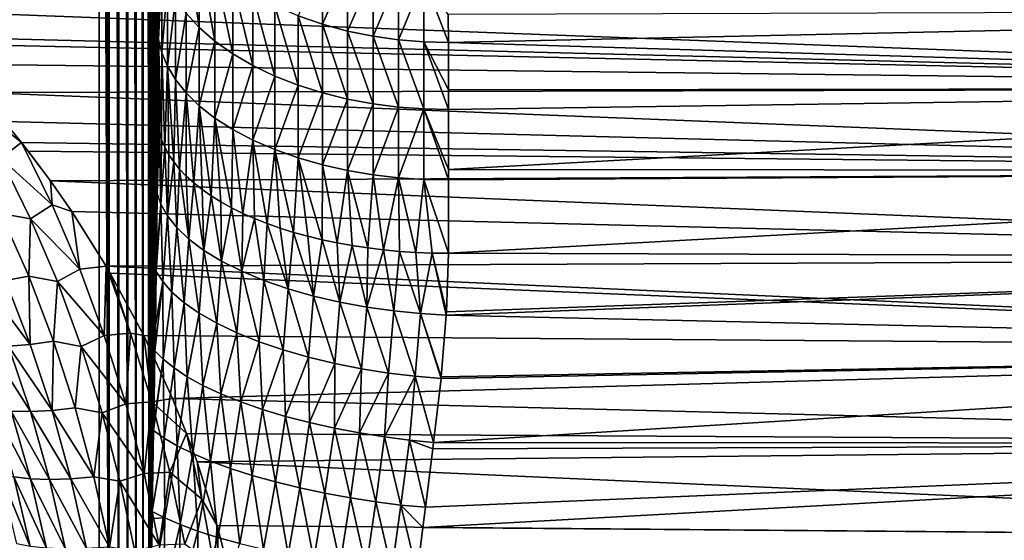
# Model space of a CAD drawing. Header units: metres. Extents: x -36 to 82, y -104 to 104.
# Tile 115 of 245: x 13 to 30, y 5 to 14. Entities that reach past the tile are written whole.
import ezdxf

# ---------------------------------------------------------------- set-up
doc = ezdxf.new("R2010")
doc.units = ezdxf.units.M
doc.layers.add('solid_FIT-SHOWER-153_SW0001', color=7, linetype='CONTINUOUS')

msp = doc.modelspace()

# ---------------------------------------------------------------- linework, layer by layer
at = {"layer": 'solid_FIT-SHOWER-153_SW0001'}
for points in [[(14.693883, 85.322571, 16.90811), (14.693646, 42.661285, 16.90811), (14.863843, -0.000003, 16.893169)], [(14.840283, 85.322609, 16.897284), (14.693883, 85.322571, 16.90811), (14.863843, -0.000003, 16.893169)], [(14.867878, 85.322609, 16.89278), (14.840283, 85.322609, 16.897284), (14.863843, -0.000003, 16.893169)], [(14.867878, 85.322609, 16.89278), (14.863843, -0.000003, 16.893169), (15.029392, -0.000002, 16.849478)], [(14.981629, 85.322609, 16.865639), (14.867878, 85.322609, 16.89278), (15.029392, -0.000002, 16.849478)], [(15.035981, 85.322609, 16.847549), (14.981629, 85.322609, 16.865639), (15.029392, -0.000002, 16.849478)], [(15.035981, 85.322609, 16.847549), (15.029392, -0.000002, 16.849478), (15.185075, 0, 16.778214)], [(15.114583, 85.322609, 16.81502), (15.035981, 85.322609, 16.847549), (15.185075, 0, 16.778214)], [(15.193599, 85.322609, 16.773945), (15.114583, 85.322609, 16.81502), (15.185075, 0, 16.778214)], [(15.193599, 85.322609, 16.773945), (15.185075, 0, 16.778214), (15.326338, 0.000001, 16.681465)], [(15.237688, 85.322609, 16.746931), (15.193599, 85.322609, 16.773945), (15.326338, 0.000001, 16.681465)], [(15.336199, 85.322609, 16.67408), (15.237688, 85.322609, 16.746931), (15.326338, 0.000001, 16.681465)], [(15.336199, 85.322609, 16.67408), (15.326338, 0.000001, 16.681465), (15.449048, 0.000001, 16.562059)], [(15.349253, 85.322609, 16.662939), (15.336199, 85.322609, 16.67408), (15.449048, 0.000001, 16.562059)], [(15.447754, 85.322609, 16.564571), (15.349253, 85.322609, 16.662939), (15.449048, 0.000001, 16.562059)], [(15.459437, 85.322609, 16.550911), (15.447754, 85.322609, 16.564571), (15.449048, 0.000001, 16.562059)], [(15.459437, 85.322609, 16.550911), (15.449048, 0.000001, 16.562059), (15.549617, -0.000003, 16.423491)], [(15.531894, 85.322609, 16.453129), (15.459437, 85.322609, 16.550911), (15.549617, -0.000003, 16.423491)], [(15.531894, 85.322609, 16.453129), (15.549617, -0.000003, 16.423491), (15.552818, 1.380955, 16.418159)], [(15.559378, 85.322609, 16.408369), (15.531894, 85.322609, 16.453129), (15.552818, 1.380955, 16.418159)], [(15.559378, 85.322609, 16.408369), (15.552818, 1.380955, 16.418159), (15.562246, 2.615786, 16.401964)], [(15.559378, 85.322609, 16.408369), (15.562246, 2.615786, 16.401964), (15.564307, 2.823118, 16.398329)], [(15.559378, 85.322609, 16.408369), (15.564307, 2.823118, 16.398329), (15.580423, 4.195655, 16.368584)], [(15.600144, 85.322609, 16.33013), (15.559378, 85.322609, 16.408369), (15.580423, 4.195655, 16.368584)], [(15.600144, 85.322609, 16.33013), (15.580423, 4.195655, 16.368584), (15.600607, 5.521986, 16.327505)], [(15.600144, 85.322609, 16.33013), (15.600607, 5.521986, 16.327505), (15.602586, 5.639521, 16.323206)], [(15.600144, 85.322609, 16.33013), (15.602586, 5.639521, 16.323206), (15.626334, 7.029365, 16.266798)], [(15.600144, 85.322609, 16.33013), (15.626334, 7.029365, 16.266798), (15.628154, 7.13446, 16.262039)], [(15.633061, 85.322609, 16.250813), (15.600144, 85.322609, 16.33013), (15.628154, 7.13446, 16.262039)], [(15.633061, 85.322609, 16.250813), (15.628154, 7.13446, 16.262039), (15.650037, 8.399868, 16.197933)], [(15.650933, 85.322609, 16.19729), (15.633061, 85.322609, 16.250813), (15.650037, 8.399868, 16.197933)], [(15.650933, 85.322609, 16.19729), (15.650037, 8.399868, 16.197933), (15.657328, 8.831839, 16.172771)], [(15.650933, 85.322609, 16.19729), (15.657328, 8.831839, 16.172771), (15.67177, 9.760191, 16.113331)], [(15.650933, 85.322609, 16.19729), (15.67177, 9.760191, 16.113331), (15.675041, 9.996363, 16.097158)], [(15.678383, 85.322609, 16.082767), (15.650933, 85.322609, 16.19729), (15.675041, 9.996363, 16.097158)], [(15.678383, 85.322609, 16.082767), (15.675041, 9.996363, 16.097158), (15.687324, 11.101945, 16.016066)], [(15.682767, 85.322609, 16.056095), (15.678383, 85.322609, 16.082767), (15.687324, 11.101945, 16.016066)], [(15.682767, 85.322609, 16.056095), (15.688062, 11.191506, 16.009125), (15.6933, 12.41727, 15.90894)], [(15.682767, 85.322609, 16.056095), (15.6933, 12.41727, 15.90894), (15.693352, 18.42552, 15.908384)], [(15.682767, 85.322609, 16.056095), (15.687324, 11.101945, 16.016066), (15.688062, 11.191506, 16.009125)], [(-14.693651, 42.661289, 16.90811), (-14.693445, 0, 16.90811), (14.693646, 42.661285, 16.90811)], [(-14.693445, 0, 16.90811), (14.69341, 0.000001, 16.90811), (14.693646, 42.661285, 16.90811)], [(14.693646, 42.661285, 16.90811), (14.69341, 0.000001, 16.90811), (14.863843, -0.000003, 16.893169)], [(15.693352, 18.42552, 15.908384), (15.693147, 13.974316, 15.014912), (15.693128, 14.1212, 14.923661)], [(15.693352, 18.42552, 15.908384), (15.6933, 12.41727, 15.90894), (15.693147, 13.974316, 15.014912)], [(15.692904, 15.467052, 14.021454), (15.693128, 14.1212, 14.923661), (15.693147, 13.974316, 15.014912)], [(15.710658, 15.215342, 13.680374), (15.692904, 15.467052, 14.021454), (15.693147, 13.974316, 15.014912)], [(16.18515, 15.50194, 11.259605), (16.185043, 14.198931, 12.265447), (16.411703, 13.954058, 11.924531)], [(16.411863, 15.234668, 10.936107), (16.18515, 15.50194, 11.259605), (16.411703, 13.954058, 11.924531)], [(16.411863, 15.234668, 10.936107), (16.411703, 13.954058, 11.924531), (16.680662, 13.720293, 11.599063)], [(16.680855, 14.979529, 10.627272), (16.411863, 15.234668, 10.936107), (16.680662, 13.720293, 11.599063)], [(15.710658, 15.215342, 13.680374), (15.693147, 13.974316, 15.014912), (15.710919, 13.748509, 14.660373)], [(15.766372, 14.962716, 13.328717), (15.710658, 15.215342, 13.680374), (15.710919, 13.748509, 14.660373)], [(18.528486, 15.12355, 8.466806), (18.109867, 14.153603, 9.627293), (18.5294, 14.00938, 9.452607)], [(18.96056, 14.997858, 8.333867), (18.528486, 15.12355, 8.466806), (18.5294, 14.00938, 9.452607)], [(15.766372, 14.962716, 13.328717), (15.710919, 13.748509, 14.660373), (15.76665, 13.520243, 14.292448)], [(15.862832, 14.706904, 12.972613), (15.766372, 14.962716, 13.328717), (15.76665, 13.520243, 14.292448)], [(16.680855, 14.979529, 10.627272), (16.680662, 13.720293, 11.599063), (16.989288, 13.50128, 11.294118)], [(16.989492, 14.7405, 10.337914), (16.680855, 14.979529, 10.627272), (16.989288, 13.50128, 11.294118)], [(18.96056, 14.997858, 8.333867), (18.5294, 14.00938, 9.452607), (18.961414, 13.892958, 9.311555)], [(19.398716, 14.902257, 8.23269), (18.96056, 14.997858, 8.333867), (18.961414, 13.892958, 9.311555)], [(19.398716, 14.902257, 8.23269), (18.961414, 13.892958, 9.311555), (19.399504, 13.8044, 9.204218)], [(19.836884, 14.836032, 8.162525), (19.398716, 14.902257, 8.23269), (19.399504, 13.8044, 9.204218)], [(16.989492, 14.7405, 10.337914), (16.989288, 13.50128, 11.294118), (17.333744, 13.300346, 11.014328)], [(17.333935, 14.521212, 10.072428), (16.989492, 14.7405, 10.337914), (17.333744, 13.300346, 11.014328)], [(19.836884, 14.836032, 8.162525), (19.399504, 13.8044, 9.204218), (19.837603, 13.743045, 9.129797)], [(20.269556, 14.797795, 8.12191), (19.836884, 14.836032, 8.162525), (19.837603, 13.743045, 9.129797)], [(20.269556, 14.797795, 8.12191), (19.837603, 13.743045, 9.129797), (20.270206, 13.707608, 9.08674)], [(20.269556, 14.797795, 8.12191), (20.692528, 13.696344, 9.072874), (20.692295, 14.177176, 8.663467)], [(20.269556, 14.797795, 8.12191), (20.270206, 13.707608, 9.08674), (20.692528, 13.696344, 9.072874)], [(15.862832, 14.706904, 12.972613), (15.76665, 13.520243, 14.292448), (15.863126, 13.289097, 13.919875)], [(16.002047, 14.451127, 12.616545), (15.862832, 14.706904, 12.972613), (15.863126, 13.289097, 13.919875)], [(16.002047, 14.451127, 12.616545), (15.863126, 13.289097, 13.919875), (16.002356, 13.057981, 13.547344)], [(16.185043, 14.198931, 12.265447), (16.002047, 14.451127, 12.616545), (16.002356, 13.057981, 13.547344)], [(17.333935, 14.521212, 10.072428), (17.333744, 13.300346, 11.014328), (17.709137, 13.12034, 10.763658)], [(17.709297, 14.324769, 9.834572), (17.333935, 14.521212, 10.072428), (17.709137, 13.12034, 10.763658)], [(11.199773, 14.254218, -23.595568), (46.5, 14.256733, -23.593277), (46.5, 12.916059, -24.68783)], [(11.698185, 13.794284, -23.991444), (11.199773, 14.254218, -23.595568), (46.5, 12.916059, -24.68783)], [(17.709297, 14.324769, 9.834572), (17.709137, 13.12034, 10.763658), (18.109758, 12.96349, 10.545214)], [(18.109867, 14.153603, 9.627293), (17.709297, 14.324769, 9.834572), (18.109758, 12.96349, 10.545214)], [(20.692295, 14.177176, 8.663467), (20.692528, 13.696344, 9.072874), (46.5, 14.256723, 8.593286)], [(20.692528, 13.696344, 9.072874), (46.5, 12.916047, 9.68784), (46.5, 14.256723, 8.593286)], [(16.185043, 14.198931, 12.265447), (16.002356, 13.057981, 13.547344), (16.185362, 12.8301, 13.180018)], [(16.411703, 13.954058, 11.924531), (16.185043, 14.198931, 12.265447), (16.185362, 12.8301, 13.180018)], [(18.109867, 14.153603, 9.627293), (18.109758, 12.96349, 10.545214), (18.529358, 12.831326, 10.361123)], [(18.5294, 14.00938, 9.452607), (18.109867, 14.153603, 9.627293), (18.529358, 12.831326, 10.361123)], [(15.693147, 13.974316, 15.014912), (15.6933, 12.41727, 15.90894), (15.7012, 12.286268, 15.66212)], [(15.710919, 13.748509, 14.660373), (15.693147, 13.974316, 15.014912), (15.7012, 12.286268, 15.66212)], [(16.411703, 13.954058, 11.924531), (16.185362, 12.8301, 13.180018), (16.412029, 12.608836, 12.823349)], [(16.680662, 13.720293, 11.599063), (16.411703, 13.954058, 11.924531), (16.412029, 12.608836, 12.823349)], [(18.5294, 14.00938, 9.452607), (18.529358, 12.831326, 10.361123), (18.961449, 12.724632, 10.212483)], [(18.961414, 13.892958, 9.311555), (18.5294, 14.00938, 9.452607), (18.961449, 12.724632, 10.212483)], [(18.961414, 13.892958, 9.311555), (18.961449, 12.724632, 10.212483), (19.399624, 12.643469, 10.09938)], [(19.399504, 13.8044, 9.204218), (18.961414, 13.892958, 9.311555), (19.399624, 12.643469, 10.09938)], [(11.825944, 13.670879, -24.093885), (11.698185, 13.794284, -23.991444), (46.5, 12.916059, -24.68783)], [(15.710919, 13.748509, 14.660373), (15.7012, 12.286268, 15.66212), (15.724836, 12.155229, 15.415007)], [(15.710919, 13.748509, 14.660373), (15.724836, 12.155229, 15.415007), (15.764202, 12.024824, 15.169092)], [(15.76665, 13.520243, 14.292448), (15.710919, 13.748509, 14.660373), (15.764202, 12.024824, 15.169092)], [(16.680662, 13.720293, 11.599063), (16.412029, 12.608836, 12.823349), (16.680994, 12.397607, 12.482846)], [(16.989288, 13.50128, 11.294118), (16.680662, 13.720293, 11.599063), (16.680994, 12.397607, 12.482846)], [(19.399504, 13.8044, 9.204218), (19.399624, 12.643469, 10.09938), (19.837811, 12.587232, 10.020971)], [(19.837603, 13.743045, 9.129797), (19.399504, 13.8044, 9.204218), (19.837811, 12.587232, 10.020971)], [(19.837603, 13.743045, 9.129797), (19.837811, 12.587232, 10.020971), (20.270502, 12.554744, 9.975621)], [(20.270206, 13.707608, 9.08674), (19.837603, 13.743045, 9.129797), (20.270502, 12.554744, 9.975621)], [(20.270206, 13.707608, 9.08674), (20.692902, 12.544333, 9.961092), (20.69281, 12.884293, 9.711769)], [(20.270206, 13.707608, 9.08674), (20.270502, 12.554744, 9.975621), (20.692902, 12.544333, 9.961092)], [(20.270206, 13.707608, 9.08674), (20.69281, 12.884293, 9.711769), (20.692528, 13.696344, 9.072874)], [(12.174246, 13.321998, -24.375259), (11.825944, 13.670879, -24.093885), (46.5, 12.916059, -24.68783)], [(20.692528, 13.696344, 9.072874), (20.69281, 12.884293, 9.711769), (46.5, 12.916047, 9.68784)], [(15.76665, 13.520243, 14.292448), (15.764202, 12.024824, 15.169092), (15.818988, 11.895996, 14.926146)], [(15.863126, 13.289097, 13.919875), (15.76665, 13.520243, 14.292448), (15.818988, 11.895996, 14.926146)], [(16.989288, 13.50128, 11.294118), (16.680994, 12.397607, 12.482846), (16.989622, 12.199706, 12.163817)], [(17.333744, 13.300346, 11.014328), (16.989288, 13.50128, 11.294118), (16.989622, 12.199706, 12.163817)], [(12.627952, 12.837073, -24.747017), (12.174246, 13.321998, -24.375259), (46.5, 12.916059, -24.68783)], [(15.863126, 13.289097, 13.919875), (15.818988, 11.895996, 14.926146), (15.889021, 11.768941, 14.686543)], [(15.863126, 13.289097, 13.919875), (15.889021, 11.768941, 14.686543), (15.974339, 11.643646, 14.450256)], [(16.002356, 13.057981, 13.547344), (15.863126, 13.289097, 13.919875), (15.974339, 11.643646, 14.450256)], [(17.333744, 13.300346, 11.014328), (16.989622, 12.199706, 12.163817), (17.334076, 12.018141, 11.871112)], [(17.709137, 13.12034, 10.763658), (17.333744, 13.300346, 11.014328), (17.334076, 12.018141, 11.871112)], [(16.002356, 13.057981, 13.547344), (15.974339, 11.643646, 14.450256), (16.07435, 11.521, 14.218963)], [(16.185362, 12.8301, 13.180018), (16.002356, 13.057981, 13.547344), (16.07435, 11.521, 14.218963)], [(17.709137, 13.12034, 10.763658), (17.334076, 12.018141, 11.871112), (17.709465, 11.855482, 11.608873)], [(18.109758, 12.96349, 10.545214), (17.709137, 13.12034, 10.763658), (17.709465, 11.855482, 11.608873)], [(12.627952, 12.837073, -24.747017), (46.5, 12.916059, -24.68783), (46.5, 11.491539, -25.671227)], [(18.109758, 12.96349, 10.545214), (17.709465, 11.855482, 11.608873), (18.110079, 11.713747, 11.380352)], [(18.529358, 12.831326, 10.361123), (18.109758, 12.96349, 10.545214), (18.110079, 11.713747, 11.380352)], [(20.69281, 12.884293, 9.711769), (20.692902, 12.544333, 9.961092), (46.5, 12.916047, 9.68784)], [(20.692902, 12.544333, 9.961092), (20.693127, 11.514331, 10.656822), (46.5, 12.916047, 9.68784)], [(20.693127, 11.514331, 10.656822), (46.5, 11.491525, 10.671235), (46.5, 12.916047, 9.68784)], [(12.439837, 12.709065, -24.851696), (13.0593, 12.339243, -25.106621), (13.35438, 11.976604, -25.355278)], [(13.001427, 11.706594, -25.570229), (12.439837, 12.709065, -24.851696), (13.35438, 11.976604, -25.355278)], [(13.0593, 12.339243, -25.106621), (12.627952, 12.837073, -24.747017), (46.5, 11.491539, -25.671227)], [(16.185362, 12.8301, 13.180018), (16.07435, 11.521, 14.218963), (16.188856, 11.401187, 13.993011)], [(16.185362, 12.8301, 13.180018), (16.188856, 11.401187, 13.993011), (16.317755, 11.284361, 13.77269)], [(16.412029, 12.608836, 12.823349), (16.185362, 12.8301, 13.180018), (16.317755, 11.284361, 13.77269)], [(18.529358, 12.831326, 10.361123), (18.110079, 11.713747, 11.380352), (18.529667, 11.594314, 11.187775)], [(18.961449, 12.724632, 10.212483), (18.529358, 12.831326, 10.361123), (18.529667, 11.594314, 11.187775)], [(18.961449, 12.724632, 10.212483), (18.529667, 11.594314, 11.187775), (18.961746, 11.497893, 11.032288)], [(19.399624, 12.643469, 10.09938), (18.961449, 12.724632, 10.212483), (18.961746, 11.497893, 11.032288)], [(16.412029, 12.608836, 12.823349), (16.317755, 11.284361, 13.77269), (16.460165, 11.17132, 13.559504)], [(16.412029, 12.608836, 12.823349), (16.460165, 11.17132, 13.559504), (16.615961, 11.062131, 13.35358)], [(16.680994, 12.397607, 12.482846), (16.412029, 12.608836, 12.823349), (16.615961, 11.062131, 13.35358)], [(19.399624, 12.643469, 10.09938), (18.961746, 11.497893, 11.032288), (19.399908, 11.424541, 10.913979)], [(19.837811, 12.587232, 10.020971), (19.399624, 12.643469, 10.09938), (19.399908, 11.424541, 10.913979)], [(19.837811, 12.587232, 10.020971), (19.399908, 11.424541, 10.913979), (19.838081, 11.373711, 10.831968)], [(20.270502, 12.554744, 9.975621), (19.837811, 12.587232, 10.020971), (19.838081, 11.373711, 10.831968)], [(20.270502, 12.554744, 9.975621), (19.838081, 11.373711, 10.831968), (20.27076, 11.344337, 10.784545)], [(20.270502, 12.554744, 9.975621), (20.693157, 11.334992, 10.769318), (20.693127, 11.514331, 10.656822)], [(20.270502, 12.554744, 9.975621), (20.27076, 11.344337, 10.784545), (20.693157, 11.334992, 10.769318)], [(20.270502, 12.554744, 9.975621), (20.693127, 11.514331, 10.656822), (20.692902, 12.544333, 9.961092)], [(15.688062, 11.191506, 16.009125), (15.7012, 12.286268, 15.66212), (15.6933, 12.41727, 15.90894)], [(16.680994, 12.397607, 12.482846), (16.615961, 11.062131, 13.35358), (16.784756, 10.957101, 13.155499)], [(16.680994, 12.397607, 12.482846), (16.784756, 10.957101, 13.155499), (16.965534, 10.856846, 12.96642)], [(16.989622, 12.199706, 12.163817), (16.680994, 12.397607, 12.482846), (16.965534, 10.856846, 12.96642)], [(13.35438, 11.976604, -25.355278), (13.0593, 12.339243, -25.106621), (46.5, 11.491539, -25.671227)], [(15.687324, 11.101945, 16.016066), (15.724836, 12.155229, 15.415007), (15.7012, 12.286268, 15.66212)], [(15.688062, 11.191506, 16.009125), (15.687324, 11.101945, 16.016066), (15.7012, 12.286268, 15.66212)], [(16.989622, 12.199706, 12.163817), (16.965534, 10.856846, 12.96642), (17.158264, 10.761376, 12.786364)], [(17.334076, 12.018141, 11.871112), (16.989622, 12.199706, 12.163817), (17.158264, 10.761376, 12.786364)], [(15.687324, 11.101945, 16.016066), (15.752784, 10.916656, 15.609509), (15.724836, 12.155229, 15.415007)], [(15.752784, 10.916656, 15.609509), (15.764202, 12.024824, 15.169092), (15.724836, 12.155229, 15.415007)], [(15.752784, 10.916656, 15.609509), (15.818988, 11.895996, 14.926146), (15.764202, 12.024824, 15.169092)], [(17.334076, 12.018141, 11.871112), (17.158264, 10.761376, 12.786364), (17.36212, 10.67112, 12.616138)], [(17.334076, 12.018141, 11.871112), (17.36212, 10.67112, 12.616138), (17.576185, 10.586465, 12.456474)], [(17.709465, 11.855482, 11.608873), (17.334076, 12.018141, 11.871112), (17.576185, 10.586465, 12.456474)], [(13.001427, 11.706594, -25.570229), (13.35438, 11.976604, -25.355278), (13.881739, 10.90887, -26.034628)], [(13.468306, 11.831575, -25.451708), (13.35438, 11.976604, -25.355278), (46.5, 11.491539, -25.671227)], [(13.854929, 11.317274, -25.780298), (13.35438, 11.976604, -25.355278), (13.468306, 11.831575, -25.451708)], [(13.881739, 10.90887, -26.034628), (13.35438, 11.976604, -25.355278), (13.854929, 11.317274, -25.780298)], [(15.752784, 10.916656, 15.609509), (15.864879, 10.717622, 15.190638), (15.818988, 11.895996, 14.926146)], [(15.864879, 10.717622, 15.190638), (15.889021, 11.768941, 14.686543), (15.818988, 11.895996, 14.926146)], [(17.709465, 11.855482, 11.608873), (17.576185, 10.586465, 12.456474), (17.800438, 10.507427, 12.307401)], [(17.709465, 11.855482, 11.608873), (17.800438, 10.507427, 12.307401), (18.033562, 10.434479, 12.169811)], [(18.110079, 11.713747, 11.380352), (17.709465, 11.855482, 11.608873), (18.033562, 10.434479, 12.169811)], [(13.512622, 10.666137, -26.242535), (13.001427, 11.706594, -25.570229), (13.881739, 10.90887, -26.034628)], [(13.002571, 10.756915, -26.307707), (13.001427, 11.706594, -25.570229), (13.512622, 10.666137, -26.242535)], [(13.854929, 11.317274, -25.780298), (13.468306, 11.831575, -25.451708), (46.5, 11.491539, -25.671227)], [(15.864879, 10.717622, 15.190638), (15.974339, 11.643646, 14.450256), (15.889021, 11.768941, 14.686543)], [(18.110079, 11.713747, 11.380352), (18.033562, 10.434479, 12.169811), (18.274904, 10.367805, 12.044051)], [(18.110079, 11.713747, 11.380352), (18.274904, 10.367805, 12.044051), (18.524319, 10.307463, 11.93023)], [(18.529667, 11.594314, 11.187775), (18.110079, 11.713747, 11.380352), (18.524319, 10.307463, 11.93023)], [(15.864879, 10.717622, 15.190638), (16.025057, 10.517325, 14.774264), (15.974339, 11.643646, 14.450256)], [(16.025057, 10.517325, 14.774264), (16.07435, 11.521, 14.218963), (15.974339, 11.643646, 14.450256)], [(16.025057, 10.517325, 14.774264), (16.234161, 10.318796, 14.367043), (16.07435, 11.521, 14.218963)], [(16.234161, 10.318796, 14.367043), (16.188856, 11.401187, 13.993011), (16.07435, 11.521, 14.218963)], [(18.529667, 11.594314, 11.187775), (18.524319, 10.307463, 11.93023), (18.780104, 10.253863, 11.829123)], [(18.961746, 11.497893, 11.032288), (18.529667, 11.594314, 11.187775), (18.780104, 10.253863, 11.829123)], [(20.693127, 11.514331, 10.656822), (20.693157, 11.334992, 10.769318), (46.5, 11.491525, 10.671235)], [(13.854929, 11.317274, -25.780298), (46.5, 11.491539, -25.671227), (46.5, 9.991226, -26.537445)], [(16.234161, 10.318796, 14.367043), (16.317755, 11.284361, 13.77269), (16.188856, 11.401187, 13.993011)], [(18.961746, 11.497893, 11.032288), (18.780104, 10.253863, 11.829123), (19.041931, 10.207057, 11.740827)], [(18.961746, 11.497893, 11.032288), (19.041931, 10.207057, 11.740827), (19.309406, 10.167134, 11.665511)], [(19.399908, 11.424541, 10.913979), (18.961746, 11.497893, 11.032288), (19.309406, 10.167134, 11.665511)], [(19.399908, 11.424541, 10.913979), (19.309406, 10.167134, 11.665511), (19.580633, 10.134374, 11.603699)], [(19.838081, 11.373711, 10.831968), (19.399908, 11.424541, 10.913979), (19.580633, 10.134374, 11.603699)], [(19.838081, 11.373711, 10.831968), (19.580633, 10.134374, 11.603699), (19.855639, 10.108757, 11.555359)], [(19.838081, 11.373711, 10.831968), (19.855639, 10.108757, 11.555359), (20.134003, 10.090364, 11.520643)], [(20.27076, 11.344337, 10.784545), (19.838081, 11.373711, 10.831968), (20.134003, 10.090364, 11.520643)], [(20.27076, 11.344337, 10.784545), (20.134003, 10.090364, 11.520643), (20.413721, 10.079342, 11.499824)], [(20.27076, 11.344337, 10.784545), (20.6933, 10.075691, 11.492906), (20.693157, 11.334992, 10.769318)], [(20.27076, 11.344337, 10.784545), (20.413721, 10.079342, 11.499824), (20.6933, 10.075691, 11.492906)], [(20.693157, 11.334992, 10.769318), (20.6933, 10.075691, 11.492906), (46.5, 11.491525, 10.671235)], [(20.6933, 10.075691, 11.492906), (46.5, 9.99121, 11.537454), (46.5, 11.491525, 10.671235)], [(14.218777, 10.795638, -26.093122), (13.854929, 11.317274, -25.780298), (46.5, 9.991226, -26.537445)], [(13.881739, 10.90887, -26.034628), (13.854929, 11.317274, -25.780298), (14.218777, 10.795638, -26.093122)], [(16.234161, 10.318796, 14.367043), (16.491566, 10.12526, 13.975889), (16.317755, 11.284361, 13.77269)], [(16.491566, 10.12526, 13.975889), (16.460165, 11.17132, 13.559504), (16.317755, 11.284361, 13.77269)], [(16.491566, 10.12526, 13.975889), (16.615961, 11.062131, 13.35358), (16.460165, 11.17132, 13.559504)], [(15.675041, 9.996363, 16.097158), (15.752784, 10.916656, 15.609509), (15.687324, 11.101945, 16.016066)], [(16.491566, 10.12526, 13.975889), (16.795069, 9.939985, 13.607645), (16.615961, 11.062131, 13.35358)], [(16.795069, 9.939985, 13.607645), (16.784756, 10.957101, 13.155499), (16.615961, 11.062131, 13.35358)], [(13.512622, 10.666137, -26.242535), (13.881739, 10.90887, -26.034628), (14.357263, 9.803691, -26.662258)], [(14.357263, 9.803691, -26.662258), (13.881739, 10.90887, -26.034628), (14.218777, 10.795638, -26.093122)], [(15.782657, 9.590378, 15.692655), (15.752784, 10.916656, 15.609509), (15.67177, 9.760191, 16.113331)], [(15.675041, 9.996363, 16.097158), (15.67177, 9.760191, 16.113331), (15.752784, 10.916656, 15.609509)], [(15.782657, 9.590378, 15.692655), (15.864879, 10.717622, 15.190638), (15.752784, 10.916656, 15.609509)], [(16.795069, 9.939985, 13.607645), (16.965534, 10.856846, 12.96642), (16.784756, 10.957101, 13.155499)], [(16.795069, 9.939985, 13.607645), (17.140913, 9.766114, 13.268706), (16.965534, 10.856846, 12.96642)], [(17.140913, 9.766114, 13.268706), (17.158264, 10.761376, 12.786364), (16.965534, 10.856846, 12.96642)], [(13.480927, 9.681797, -26.957449), (13.002571, 10.756915, -26.307707), (13.512622, 10.666137, -26.242535)], [(13.08023, 9.608111, -27.20542), (13.002571, 10.756915, -26.307707), (13.480927, 9.681797, -26.957449)], [(13.480927, 9.681797, -26.957449), (13.512622, 10.666137, -26.242535), (13.973849, 9.589008, -26.863228)], [(13.973849, 9.589008, -26.863228), (13.512622, 10.666137, -26.242535), (14.357263, 9.803691, -26.662258)], [(14.810936, 9.855347, -26.60817), (14.218777, 10.795638, -26.093122), (46.5, 9.991226, -26.537445)], [(14.357263, 9.803691, -26.662258), (14.218777, 10.795638, -26.093122), (14.810936, 9.855347, -26.60817)], [(15.942448, 9.408667, 15.267624), (15.864879, 10.717622, 15.190638), (15.782657, 9.590378, 15.692655)], [(15.942448, 9.408667, 15.267624), (16.025057, 10.517325, 14.774264), (15.864879, 10.717622, 15.190638)], [(17.140913, 9.766114, 13.268706), (17.36212, 10.67112, 12.616138), (17.158264, 10.761376, 12.786364)], [(17.140913, 9.766114, 13.268706), (17.523918, 9.606492, 12.964669), (17.36212, 10.67112, 12.616138)], [(17.523918, 9.606492, 12.964669), (17.576185, 10.586465, 12.456474), (17.36212, 10.67112, 12.616138)], [(16.151091, 9.226798, 14.852374), (16.025057, 10.517325, 14.774264), (15.942448, 9.408667, 15.267624)], [(16.151091, 9.226798, 14.852374), (16.234161, 10.318796, 14.367043), (16.025057, 10.517325, 14.774264)], [(17.523918, 9.606492, 12.964669), (17.937733, 9.463511, 12.700026), (17.576185, 10.586465, 12.456474)], [(17.937733, 9.463511, 12.700026), (17.800438, 10.507427, 12.307401), (17.576185, 10.586465, 12.456474)], [(17.937733, 9.463511, 12.700026), (18.033562, 10.434479, 12.169811), (17.800438, 10.507427, 12.307401)], [(17.937733, 9.463511, 12.700026), (18.375193, 9.338994, 12.477944), (18.033562, 10.434479, 12.169811)], [(18.375193, 9.338994, 12.477944), (18.274904, 10.367805, 12.044051), (18.033562, 10.434479, 12.169811)], [(18.375193, 9.338994, 12.477944), (18.524319, 10.307463, 11.93023), (18.274904, 10.367805, 12.044051)], [(16.407963, 9.047631, 14.453989), (16.234161, 10.318796, 14.367043), (16.151091, 9.226798, 14.852374)], [(16.407963, 9.047631, 14.453989), (16.491566, 10.12526, 13.975889), (16.234161, 10.318796, 14.367043)], [(18.375193, 9.338994, 12.477944), (18.828703, 9.234127, 12.300168), (18.524319, 10.307463, 11.93023)], [(18.828703, 9.234127, 12.300168), (18.780104, 10.253863, 11.829123), (18.524319, 10.307463, 11.93023)], [(18.828703, 9.234127, 12.300168), (19.041931, 10.207057, 11.740827), (18.780104, 10.253863, 11.829123)], [(18.828703, 9.234127, 12.300168), (19.290653, 9.149437, 12.167009), (19.041931, 10.207057, 11.740827)], [(19.290653, 9.149437, 12.167009), (19.309406, 10.167134, 11.665511), (19.041931, 10.207057, 11.740827)], [(19.290653, 9.149437, 12.167009), (19.580633, 10.134374, 11.603699), (19.309406, 10.167134, 11.665511)], [(14.810936, 9.855347, -26.60817), (46.5, 9.991226, -26.537445), (46.5, 8.427315, -27.279446)], [(16.710871, 8.874119, 14.079456), (16.491566, 10.12526, 13.975889), (16.407963, 9.047631, 14.453989)], [(16.710871, 8.874119, 14.079456), (16.795069, 9.939985, 13.607645), (16.491566, 10.12526, 13.975889)], [(19.290653, 9.149437, 12.167009), (19.75378, 9.084824, 12.07746), (19.580633, 10.134374, 11.603699)], [(19.75378, 9.084824, 12.07746), (19.855639, 10.108757, 11.555359), (19.580633, 10.134374, 11.603699)], [(19.75378, 9.084824, 12.07746), (20.211475, 9.039631, 12.029382), (19.855639, 10.108757, 11.555359)], [(20.211475, 9.039631, 12.029382), (20.134003, 10.090364, 11.520643), (19.855639, 10.108757, 11.555359)], [(20.211475, 9.039631, 12.029382), (20.413721, 10.079342, 11.499824), (20.134003, 10.090364, 11.520643)], [(20.211475, 9.039631, 12.029382), (20.656105, 9.01486, 12.018767), (20.413721, 10.079342, 11.499824)], [(20.413721, 10.079342, 11.499824), (20.656105, 9.01486, 12.018767), (20.659344, 9.070262, 11.993085)], [(20.413721, 10.079342, 11.499824), (20.659344, 9.070262, 11.993085), (20.6933, 10.075691, 11.492906)], [(20.656105, 9.01486, 12.018767), (46.5, 8.427298, 12.279452), (46.5, 9.99121, 11.537454)], [(20.659344, 9.070262, 11.993085), (20.656105, 9.01486, 12.018767), (46.5, 9.99121, 11.537454)], [(20.6933, 10.075691, 11.492906), (20.659344, 9.070262, 11.993085), (46.5, 9.99121, 11.537454)], [(14.779683, 8.663671, -27.232346), (14.357263, 9.803691, -26.662258), (14.810936, 9.855347, -26.60817)], [(14.779683, 8.663671, -27.232346), (14.810936, 9.855347, -26.60817), (15.229146, 8.705824, -27.163578)], [(14.880992, 9.735877, -26.669317), (14.810936, 9.855347, -26.60817), (46.5, 8.427315, -27.279446)], [(15.229146, 8.705824, -27.163578), (14.810936, 9.855347, -26.60817), (14.880992, 9.735877, -26.669317)], [(17.056059, 8.709155, 13.735299), (16.795069, 9.939985, 13.607645), (16.710871, 8.874119, 14.079456)], [(17.056059, 8.709155, 13.735299), (17.140913, 9.766114, 13.268706), (16.795069, 9.939985, 13.607645)], [(13.507877, 8.509788, -27.802353), (13.08023, 9.608111, -27.20542), (13.480927, 9.681797, -26.957449)], [(13.907657, 8.568303, -27.548918), (13.480927, 9.681797, -26.957449), (13.973849, 9.589008, -26.863228)], [(13.507877, 8.509788, -27.802353), (13.480927, 9.681797, -26.957449), (13.907657, 8.568303, -27.548918)], [(13.973849, 9.589008, -26.863228), (14.357263, 9.803691, -26.662258), (14.779683, 8.663671, -27.232346)], [(15.457219, 8.663537, -27.177223), (14.880992, 9.735877, -26.669317), (46.5, 8.427315, -27.279446)], [(15.229146, 8.705824, -27.163578), (14.880992, 9.735877, -26.669317), (15.457219, 8.663537, -27.177223)], [(15.782657, 9.590378, 15.692655), (15.67177, 9.760191, 16.113331), (15.657328, 8.831839, 16.172771)], [(17.438358, 8.555425, 13.427204), (17.140913, 9.766114, 13.268706), (17.056059, 8.709155, 13.735299)], [(17.438358, 8.555425, 13.427204), (17.523918, 9.606492, 12.964669), (17.140913, 9.766114, 13.268706)], [(12.7011, 9.567333, -27.494772), (13.08023, 9.608111, -27.20542), (13.507877, 8.509788, -27.802353)], [(13.13244, 8.481167, -28.097912), (12.7011, 9.567333, -27.494772), (13.507877, 8.509788, -27.802353)], [(13.907657, 8.568303, -27.548918), (13.973849, 9.589008, -26.863228), (14.384275, 8.476919, -27.427145)], [(14.384275, 8.476919, -27.427145), (13.973849, 9.589008, -26.863228), (14.779683, 8.663671, -27.232346)], [(15.782657, 9.590378, 15.692655), (15.650037, 8.399868, 16.197933), (15.791868, 8.259385, 15.797495)], [(15.782657, 9.590378, 15.692655), (15.657328, 8.831839, 16.172771), (15.650037, 8.399868, 16.197933)], [(15.942448, 9.408667, 15.267624), (15.782657, 9.590378, 15.692655), (15.791868, 8.259385, 15.797495)], [(17.851431, 8.415254, 13.159721), (17.523918, 9.606492, 12.964669), (17.438358, 8.555425, 13.427204)], [(17.851431, 8.415254, 13.159721), (17.937733, 9.463511, 12.700026), (17.523918, 9.606492, 12.964669)], [(15.942448, 9.408667, 15.267624), (15.791868, 8.259385, 15.797495), (15.977444, 8.10727, 15.398341)], [(16.151091, 9.226798, 14.852374), (15.942448, 9.408667, 15.267624), (15.977444, 8.10727, 15.398341)], [(18.288118, 8.290496, 12.936039), (17.937733, 9.463511, 12.700026), (17.851431, 8.415254, 13.159721)], [(18.288118, 8.290496, 12.936039), (18.375193, 9.338994, 12.477944), (17.937733, 9.463511, 12.700026)], [(18.740841, 8.182462, 12.757875), (18.375193, 9.338994, 12.477944), (18.288118, 8.290496, 12.936039)], [(18.740841, 8.182462, 12.757875), (18.828703, 9.234127, 12.300168), (18.375193, 9.338994, 12.477944)], [(16.151091, 9.226798, 14.852374), (15.977444, 8.10727, 15.398341), (16.205545, 7.955451, 15.012801)], [(16.407963, 9.047631, 14.453989), (16.151091, 9.226798, 14.852374), (16.205545, 7.955451, 15.012801)], [(19.201994, 8.091878, 12.625484), (18.828703, 9.234127, 12.300168), (18.740841, 8.182462, 12.757875)], [(19.201994, 8.091878, 12.625484), (19.290653, 9.149437, 12.167009), (18.828703, 9.234127, 12.300168)], [(19.664326, 8.018911, 12.537775), (19.290653, 9.149437, 12.167009), (19.201994, 8.091878, 12.625484)], [(19.664326, 8.018911, 12.537775), (19.75378, 9.084824, 12.07746), (19.290653, 9.149437, 12.167009)], [(16.407963, 9.047631, 14.453989), (16.205545, 7.955451, 15.012801), (16.474726, 7.806052, 14.646792)], [(16.710871, 8.874119, 14.079456), (16.407963, 9.047631, 14.453989), (16.474726, 7.806052, 14.646792)], [(20.121237, 7.963216, 12.492497), (19.75378, 9.084824, 12.07746), (19.664326, 8.018911, 12.537775)], [(20.121237, 7.963216, 12.492497), (20.211475, 9.039631, 12.029382), (19.75378, 9.084824, 12.07746)], [(20.121237, 7.963216, 12.492497), (20.567236, 7.925213, 12.48602), (20.211475, 9.039631, 12.029382)], [(20.211475, 9.039631, 12.029382), (20.567236, 7.925213, 12.48602), (20.569893, 7.950833, 12.475842)], [(20.211475, 9.039631, 12.029382), (20.569893, 7.950833, 12.475842), (20.656105, 9.01486, 12.018767)], [(20.656105, 9.01486, 12.018767), (20.569893, 7.950833, 12.475842), (46.5, 8.427298, 12.279452)], [(16.710871, 8.874119, 14.079456), (16.474726, 7.806052, 14.646792), (16.782328, 7.661225, 14.305952)], [(17.056059, 8.709155, 13.735299), (16.710871, 8.874119, 14.079456), (16.782328, 7.661225, 14.305952)], [(14.384275, 8.476919, -27.427145), (14.779683, 8.663671, -27.232346), (15.148276, 7.491462, -27.739527)], [(15.148276, 7.491462, -27.739527), (14.779683, 8.663671, -27.232346), (15.229146, 8.705824, -27.163578)], [(15.148276, 7.491462, -27.739527), (15.229146, 8.705824, -27.163578), (15.595058, 7.523787, -27.658052)], [(15.595058, 7.523787, -27.658052), (15.229146, 8.705824, -27.163578), (15.457219, 8.663537, -27.177223)], [(15.953523, 7.580823, -27.619173), (15.457219, 8.663537, -27.177223), (46.5, 8.427315, -27.279446)], [(15.595058, 7.523787, -27.658052), (15.457219, 8.663537, -27.177223), (15.953523, 7.580823, -27.619173)], [(17.056059, 8.709155, 13.735299), (16.782328, 7.661225, 14.305952), (17.12455, 7.523051, 13.995363)], [(17.438358, 8.555425, 13.427204), (17.056059, 8.709155, 13.735299), (17.12455, 7.523051, 13.995363)], [(12.789359, 8.483064, -28.429285), (13.13244, 8.481167, -28.097912), (13.512312, 7.354876, -28.636763)], [(13.175951, 7.362991, -28.974863), (12.789359, 8.483064, -28.429285), (13.512312, 7.354876, -28.636763)], [(13.13244, 8.481167, -28.097912), (13.507877, 8.509788, -27.802353), (13.883474, 7.373663, -28.335079)], [(13.512312, 7.354876, -28.636763), (13.13244, 8.481167, -28.097912), (13.883474, 7.373663, -28.335079)], [(13.883474, 7.373663, -28.335079), (13.507877, 8.509788, -27.802353), (13.907657, 8.568303, -27.548918)], [(13.883474, 7.373663, -28.335079), (13.907657, 8.568303, -27.548918), (14.281513, 7.418941, -28.07625)], [(14.281513, 7.418941, -28.07625), (13.907657, 8.568303, -27.548918), (14.384275, 8.476919, -27.427145)], [(14.281513, 7.418941, -28.07625), (14.384275, 8.476919, -27.427145), (14.743007, 7.332418, -27.928942)], [(14.743007, 7.332418, -27.928942), (14.384275, 8.476919, -27.427145), (15.148276, 7.491462, -27.739527)], [(17.438358, 8.555425, 13.427204), (17.12455, 7.523051, 13.995363), (17.496597, 7.393443, 13.719309)], [(17.851431, 8.415254, 13.159721), (17.438358, 8.555425, 13.427204), (17.496597, 7.393443, 13.719309)], [(15.791868, 8.259385, 15.797495), (15.650037, 8.399868, 16.197933), (15.628154, 7.13446, 16.262039)], [(15.953523, 7.580823, -27.619173), (46.5, 8.427315, -27.279446), (46.5, 6.80904, -27.893257)], [(17.851431, 8.415254, 13.159721), (17.496597, 7.393443, 13.719309), (17.892904, 7.274057, 13.481075)], [(18.288118, 8.290496, 12.936039), (17.851431, 8.415254, 13.159721), (17.892904, 7.274057, 13.481075)], [(20.439816, 6.824389, 12.888176), (46.5, 6.809023, 12.893264), (46.5, 8.427298, 12.279452)], [(20.567236, 7.925213, 12.48602), (20.439816, 6.824389, 12.888176), (46.5, 8.427298, 12.279452)], [(20.569893, 7.950833, 12.475842), (20.567236, 7.925213, 12.48602), (46.5, 8.427298, 12.279452)], [(15.791868, 8.259385, 15.797495), (15.626334, 7.029365, 16.266798), (15.807764, 6.900309, 15.855928)], [(15.791868, 8.259385, 15.797495), (15.628154, 7.13446, 16.262039), (15.626334, 7.029365, 16.266798)], [(15.977444, 8.10727, 15.398341), (15.791868, 8.259385, 15.797495), (15.807764, 6.900309, 15.855928)], [(18.288118, 8.290496, 12.936039), (17.892904, 7.274057, 13.481075), (18.307407, 7.166226, 13.282828)], [(18.740841, 8.182462, 12.757875), (18.288118, 8.290496, 12.936039), (18.307407, 7.166226, 13.282828)], [(18.740841, 8.182462, 12.757875), (18.307407, 7.166226, 13.282828), (18.733839, 7.070911, 13.125567)], [(19.201994, 8.091878, 12.625484), (18.740841, 8.182462, 12.757875), (18.733839, 7.070911, 13.125567)], [(15.977444, 8.10727, 15.398341), (15.807764, 6.900309, 15.855928), (16.032511, 6.766608, 15.455963)], [(16.205545, 7.955451, 15.012801), (15.977444, 8.10727, 15.398341), (16.032511, 6.766608, 15.455963)], [(16.205545, 7.955451, 15.012801), (16.032511, 6.766608, 15.455963), (16.299595, 6.633788, 15.075364)], [(16.474726, 7.806052, 14.646792), (16.205545, 7.955451, 15.012801), (16.299595, 6.633788, 15.075364)], [(19.201994, 8.091878, 12.625484), (18.733839, 7.070911, 13.125567), (19.166006, 6.988691, 13.009163)], [(19.664326, 8.018911, 12.537775), (19.201994, 8.091878, 12.625484), (19.166006, 6.988691, 13.009163)], [(19.664326, 8.018911, 12.537775), (19.166006, 6.988691, 13.009163), (19.598051, 6.919763, 12.932459)], [(20.121237, 7.963216, 12.492497), (19.664326, 8.018911, 12.537775), (19.598051, 6.919763, 12.932459)], [(20.121237, 7.963216, 12.492497), (19.598051, 6.919763, 12.932459), (20.024658, 6.863982, 12.893424)], [(20.121237, 7.963216, 12.492497), (20.024658, 6.863982, 12.893424), (20.439816, 6.824389, 12.888176)], [(20.121237, 7.963216, 12.492497), (20.439816, 6.824389, 12.888176), (20.567236, 7.925213, 12.48602)], [(16.474726, 7.806052, 14.646792), (16.299595, 6.633788, 15.075364), (16.606422, 6.503775, 14.720138)], [(16.782328, 7.661225, 14.305952), (16.474726, 7.806052, 14.646792), (16.606422, 6.503775, 14.720138)], [(16.782328, 7.661225, 14.305952), (16.606422, 6.503775, 14.720138), (16.949183, 6.378472, 14.395742)], [(17.12455, 7.523051, 13.995363), (16.782328, 7.661225, 14.305952), (16.949183, 6.378472, 14.395742)], [(14.743007, 7.332418, -27.928942), (15.148276, 7.491462, -27.739527), (15.462415, 6.290358, -28.178638)], [(15.462415, 6.290358, -28.178638), (15.148276, 7.491462, -27.739527), (15.595058, 7.523787, -27.658052)], [(15.462415, 6.290358, -28.178638), (15.595058, 7.523787, -27.658052), (15.906494, 6.314436, -28.085758)], [(15.595058, 7.523787, -27.658052), (15.953523, 7.580823, -27.619173), (16.194263, 6.979784, -27.835501)], [(15.906494, 6.314436, -28.085758), (15.595058, 7.523787, -27.658052), (16.194263, 6.979784, -27.835501)], [(16.194263, 6.979784, -27.835501), (15.953523, 7.580823, -27.619173), (46.5, 6.80904, -27.893257)], [(17.12455, 7.523051, 13.995363), (16.949183, 6.378472, 14.395742), (17.323004, 6.259666, 14.10681)], [(17.496597, 7.393443, 13.719309), (17.12455, 7.523051, 13.995363), (17.323004, 6.259666, 14.10681)], [(12.880742, 7.397278, -29.341497), (13.175951, 7.362991, -28.974863), (13.509151, 6.203257, -29.449615)], [(13.222539, 6.237177, -29.823042), (12.880742, 7.397278, -29.341497), (13.509151, 6.203257, -29.449615)], [(13.175951, 7.362991, -28.974863), (13.512312, 7.354876, -28.636763), (13.838881, 6.191585, -29.105146)], [(13.509151, 6.203257, -29.449615), (13.175951, 7.362991, -28.974863), (13.838881, 6.191585, -29.105146)], [(13.512312, 7.354876, -28.636763), (13.883474, 7.373663, -28.335079), (14.20556, 6.202887, -28.797663)], [(13.838881, 6.191585, -29.105146), (13.512312, 7.354876, -28.636763), (14.20556, 6.202887, -28.797663)], [(13.883474, 7.373663, -28.335079), (14.281513, 7.418941, -28.07625), (14.60136, 6.236911, -28.533726)], [(14.20556, 6.202887, -28.797663), (13.883474, 7.373663, -28.335079), (14.60136, 6.236911, -28.533726)], [(14.60136, 6.236911, -28.533726), (14.281513, 7.418941, -28.07625), (14.743007, 7.332418, -27.928942)], [(14.60136, 6.236911, -28.533726), (14.743007, 7.332418, -27.928942), (15.049241, 6.158646, -28.363487)], [(15.049241, 6.158646, -28.363487), (14.743007, 7.332418, -27.928942), (15.462415, 6.290358, -28.178638)], [(17.496597, 7.393443, 13.719309), (17.323004, 6.259666, 14.10681), (17.722183, 6.148944, 13.85693)], [(17.892904, 7.274057, 13.481075), (17.496597, 7.393443, 13.719309), (17.722183, 6.148944, 13.85693)], [(17.892904, 7.274057, 13.481075), (17.722183, 6.148944, 13.85693), (18.140467, 6.047626, 13.648508)], [(18.307407, 7.166226, 13.282828), (17.892904, 7.274057, 13.481075), (18.140467, 6.047626, 13.648508)], [(18.307407, 7.166226, 13.282828), (18.140467, 6.047626, 13.648508), (18.571358, 5.956713, 13.482705)], [(18.733839, 7.070911, 13.125567), (18.307407, 7.166226, 13.282828), (18.571358, 5.956713, 13.482705)], [(15.807764, 6.900309, 15.855928), (15.626334, 7.029365, 16.266798), (15.602586, 5.639521, 16.323206)], [(15.906494, 6.314436, -28.085758), (16.194263, 6.979784, -27.835501), (16.453535, 5.852665, -28.190151)], [(16.372681, 6.491698, -27.996532), (16.194263, 6.979784, -27.835501), (46.5, 6.80904, -27.893257)], [(16.453535, 5.852665, -28.190151), (16.194263, 6.979784, -27.835501), (16.372681, 6.491698, -27.996532)], [(18.733839, 7.070911, 13.125567), (18.571358, 5.956713, 13.482705), (19.008427, 5.876867, 13.359472)], [(19.166006, 6.988691, 13.009163), (18.733839, 7.070911, 13.125567), (19.008427, 5.876867, 13.359472)], [(19.166006, 6.988691, 13.009163), (19.008427, 5.876867, 13.359472), (19.445585, 5.808412, 13.277658)], [(19.598051, 6.919763, 12.932459), (19.166006, 6.988691, 13.009163), (19.445585, 5.808412, 13.277658)], [(15.807764, 6.900309, 15.855928), (15.602586, 5.639521, 16.323206), (15.820069, 5.531269, 15.904423)], [(16.032511, 6.766608, 15.455963), (15.807764, 6.900309, 15.855928), (15.820069, 5.531269, 15.904423)], [(16.372681, 6.491698, -27.996532), (46.5, 6.80904, -27.893257), (46.5, 5.145128, -28.37528)], [(19.598051, 6.919763, 12.932459), (19.445585, 5.808412, 13.277658), (19.877302, 5.751352, 13.235167)], [(20.024658, 6.863982, 12.893424), (19.598051, 6.919763, 12.932459), (19.877302, 5.751352, 13.235167)], [(20.024658, 6.863982, 12.893424), (19.877302, 5.751352, 13.235167), (20.30125, 5.715589, 13.226361)], [(20.024658, 6.863982, 12.893424), (20.30125, 5.715589, 13.226361), (20.426636, 6.715439, 12.924321)], [(20.024658, 6.863982, 12.893424), (20.426636, 6.715439, 12.924321), (20.439816, 6.824389, 12.888176)], [(20.254889, 5.365136, 13.31983), (46.5, 5.145113, 13.375284), (46.5, 6.809023, 12.893264)], [(20.30125, 5.715589, 13.226361), (20.254889, 5.365136, 13.31983), (46.5, 6.809023, 12.893264)], [(20.426636, 6.715439, 12.924321), (20.30125, 5.715589, 13.226361), (46.5, 6.809023, 12.893264)], [(20.439816, 6.824389, 12.888176), (20.426636, 6.715439, 12.924321), (46.5, 6.809023, 12.893264)], [(16.032511, 6.766608, 15.455963), (15.820069, 5.531269, 15.904423), (16.08264, 5.417338, 15.501093)], [(16.299595, 6.633788, 15.075364), (16.032511, 6.766608, 15.455963), (16.08264, 5.417338, 15.501093)], [(16.299595, 6.633788, 15.075364), (16.08264, 5.417338, 15.501093), (16.38785, 5.304668, 15.122929)], [(16.606422, 6.503775, 14.720138), (16.299595, 6.633788, 15.075364), (16.38785, 5.304668, 15.122929)], [(16.721611, 5.396986, -28.311596), (16.372681, 6.491698, -27.996532), (46.5, 5.145128, -28.37528)], [(16.453535, 5.852665, -28.190151), (16.372681, 6.491698, -27.996532), (16.721611, 5.396986, -28.311596)], [(16.606422, 6.503775, 14.720138), (16.38785, 5.304668, 15.122929), (16.731899, 5.194981, 14.776096)], [(16.949183, 6.378472, 14.395742), (16.606422, 6.503775, 14.720138), (16.731899, 5.194981, 14.776096)], [(13.507813, 5.038862, -30.227032), (13.277652, 5.0864, -30.626875), (12.98318, 6.291733, -30.216539)], [(13.507813, 5.038862, -30.227032), (12.98318, 6.291733, -30.216539), (13.222539, 6.237177, -29.823042)], [(15.049241, 6.158646, -28.363487), (15.462415, 6.290358, -28.178638), (15.721437, 5.064135, -28.544985)], [(15.721437, 5.064135, -28.544985), (15.462415, 6.290358, -28.178638), (15.906494, 6.314436, -28.085758)], [(15.721437, 5.064135, -28.544985), (15.906494, 6.314436, -28.085758), (16.162958, 5.081482, -28.442293)], [(16.162958, 5.081482, -28.442293), (15.906494, 6.314436, -28.085758), (16.453535, 5.852665, -28.190151)], [(16.949183, 6.378472, 14.395742), (16.731899, 5.194981, 14.776096), (17.10976, 5.089931, 14.465909)], [(17.323004, 6.259666, 14.10681), (16.949183, 6.378472, 14.395742), (17.10976, 5.089931, 14.465909)], [(13.222539, 6.237177, -29.823042), (13.509151, 6.203257, -29.449615), (13.78665, 5.008051, -29.847498)], [(13.507813, 5.038862, -30.227032), (13.222539, 6.237177, -29.823042), (13.78665, 5.008051, -29.847498)], [(13.509151, 6.203257, -29.449615), (13.838881, 6.191585, -29.105146), (14.110252, 4.995349, -29.497303)], [(13.78665, 5.008051, -29.847498), (13.509151, 6.203257, -29.449615), (14.110252, 4.995349, -29.497303)], [(13.838881, 6.191585, -29.105146), (14.20556, 6.202887, -28.797663), (14.472621, 5.001414, -29.184607)], [(14.110252, 4.995349, -29.497303), (13.838881, 6.191585, -29.105146), (14.472621, 5.001414, -29.184607)], [(14.20556, 6.202887, -28.797663), (14.60136, 6.236911, -28.533726), (14.866017, 5.026109, -28.916077)], [(14.472621, 5.001414, -29.184607), (14.20556, 6.202887, -28.797663), (14.866017, 5.026109, -28.916077)], [(14.866017, 5.026109, -28.916077), (14.60136, 6.236911, -28.533726), (15.049241, 6.158646, -28.363487)], [(14.866017, 5.026109, -28.916077), (15.049241, 6.158646, -28.363487), (15.302113, 4.959301, -28.726105)], [(15.302113, 4.959301, -28.726105), (15.049241, 6.158646, -28.363487), (15.721437, 5.064135, -28.544985)], [(17.323004, 6.259666, 14.10681), (17.10976, 5.089931, 14.465909), (17.515429, 4.991029, 14.196564)], [(17.722183, 6.148944, 13.85693), (17.323004, 6.259666, 14.10681), (17.515429, 4.991029, 14.196564)], [(17.722183, 6.148944, 13.85693), (17.515429, 4.991029, 14.196564), (17.942234, 4.899568, 13.970955)], [(18.140467, 6.047626, 13.648508), (17.722183, 6.148944, 13.85693), (17.942234, 4.899568, 13.970955)], [(18.140467, 6.047626, 13.648508), (17.942234, 4.899568, 13.970955), (18.383184, 4.816567, 13.790591)], [(18.571358, 5.956713, 13.482705), (18.140467, 6.047626, 13.648508), (18.383184, 4.816567, 13.790591)], [(18.571358, 5.956713, 13.482705), (18.383184, 4.816567, 13.790591), (18.83132, 4.742748, 13.655615)], [(19.008427, 5.876867, 13.359472), (18.571358, 5.956713, 13.482705), (18.83132, 4.742748, 13.655615)], [(16.162958, 5.081482, -28.442293), (16.453535, 5.852665, -28.190151), (16.669769, 4.70449, -28.485765)], [(16.669769, 4.70449, -28.485765), (16.453535, 5.852665, -28.190151), (16.721611, 5.396986, -28.311596)], [(19.008427, 5.876867, 13.359472), (18.83132, 4.742748, 13.655615), (19.280025, 4.678523, 13.56491)], [(19.445585, 5.808412, 13.277658), (19.008427, 5.876867, 13.359472), (19.280025, 4.678523, 13.56491)], [(19.445585, 5.808412, 13.277658), (19.280025, 4.678523, 13.56491), (19.723288, 4.624011, 13.51629)], [(19.877302, 5.751352, 13.235167), (19.445585, 5.808412, 13.277658), (19.723288, 4.624011, 13.51629)], [(15.820069, 5.531269, 15.904423), (15.602586, 5.639521, 16.323206), (15.600607, 5.521986, 16.327505)], [(19.877302, 5.751352, 13.235167), (19.723288, 4.624011, 13.51629), (20.153828, 4.573521, 13.507925)], [(19.877302, 5.751352, 13.235167), (20.153828, 4.573521, 13.507925), (20.254889, 5.365136, 13.31983)], [(19.877302, 5.751352, 13.235167), (20.254889, 5.365136, 13.31983), (20.30125, 5.715589, 13.226361)], [(15.820069, 5.531269, 15.904423), (15.580423, 4.195655, 16.368584), (15.794934, 4.166165, 15.996466)], [(15.820069, 5.531269, 15.904423), (15.600607, 5.521986, 16.327505), (15.580423, 4.195655, 16.368584)], [(16.08264, 5.417338, 15.501093), (15.820069, 5.531269, 15.904423), (15.794934, 4.166165, 15.996466)], [(16.08264, 5.417338, 15.501093), (15.794934, 4.166165, 15.996466), (16.064856, 4.081293, 15.612482)], [(16.38785, 5.304668, 15.122929), (16.08264, 5.417338, 15.501093), (16.064856, 4.081293, 15.612482)], [(16.38785, 5.304668, 15.122929), (16.064856, 4.081293, 15.612482), (16.372913, 3.997372, 15.254016)], [(16.731899, 5.194981, 14.776096), (16.38785, 5.304668, 15.122929), (16.372913, 3.997372, 15.254016)], [(16.669769, 4.70449, -28.485765), (16.721611, 5.396986, -28.311596), (17.000011, 4.300482, -28.565514)], [(17.000011, 4.300482, -28.565514), (16.721611, 5.396986, -28.311596), (46.5, 5.145128, -28.37528)], [(20.254889, 5.365136, 13.31983), (20.153828, 4.573521, 13.507925), (46.5, 5.145113, 13.375284)], [(16.731899, 5.194981, 14.776096), (16.372913, 3.997372, 15.254016), (16.715305, 3.915578, 14.926359)], [(17.10976, 5.089931, 14.465909), (16.731899, 5.194981, 14.776096), (16.715305, 3.915578, 14.926359)], [(17.000011, 4.300482, -28.565514), (46.5, 5.145128, -28.37528), (46.5, 3.448665, -28.721525)]]:
    msp.add_3dface(points, dxfattribs=at)

doc.saveas('drawing.dxf')
